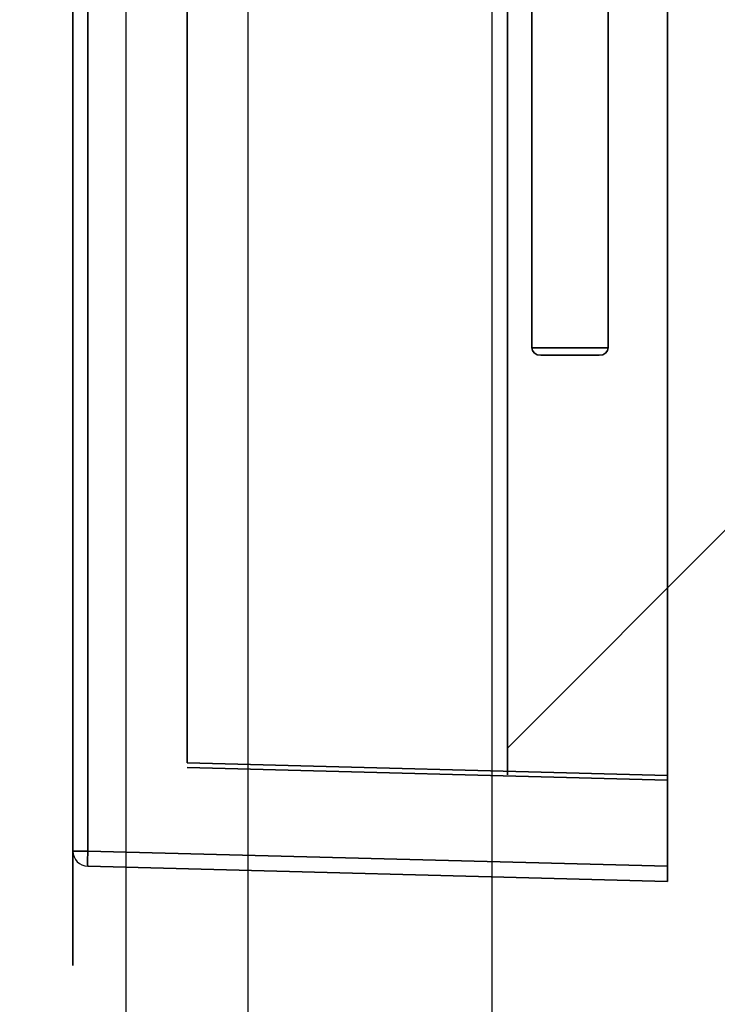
# Model space of a CAD drawing. Header units: millimetres. Extents: x 0 to 1524, y 0 to 1016.
# Tile 4 of 256: x 150.44 to 155.02, y 389.5 to 395.96. Entities that reach past the tile are written whole.
import ezdxf

# ---------------------------------------------------------------- set-up
doc = ezdxf.new("R2010")
doc.units = ezdxf.units.MM
doc.header["$LTSCALE"] = 83.82
doc.layers.get('0').update_dxf_attribs({"linetype": 'CONTINUOUS'})
doc.styles.get("Standard").update_dxf_attribs({"font": 'txt', "width": 0.8})
doc.dimstyles.new('DIMSTYLE_1', dxfattribs={"dimtxt": 15, "dimasz": 12, "dimexe": 0.18, "dimexo": 0.0625, "dimgap": 0.09, "dimtad": 1, "dimzin": 0, "dimdsep": 46, "dimtxsty": 'STANDARD', "dimblk": 'CLOSED', "dimblk1": 'CLOSED', "dimblk2": 'CLOSED', "dimcen": 0.09, "dimadec": 0, "dimazin": 0, "dimtp": 0.01, "dimtm": 0.01, "dimtfac": 1, "dimtofl": 0, "dimtmove": 0, "dimatfit": 3, "dimldrblk": 'CLOSED', "dimfxl": 1, "dimtolj": 1, "dimtzin": 0, "dimarcsym": 0})

# ---------------------------------------------------------------- blocks, each defined once
blk = doc.blocks.new('_CLOSED')
at = {"color": 0, "linetype": 'BYBLOCK'}
for p, q in [((0, 0), (-1, 0.20833)), ((-1, 0.20833), (-1, -0.20833)), ((-1, -0.20833), (0, 0)), ((-1, 0), (0, 0))]:
    blk.add_line(p, q, dxfattribs=at)
blk = doc.blocks.new('*D4')
at = {"color": 2, "linetype": 'CONTINUOUS'}
for p, q in [((230.4937, 451.2067), (62.2275, 451.2067)), ((63.2275, 451.2067), (63.2275, 415.0317)), ((63.2275, 378.8567), (63.2275, 415.0317)), ((168.9687, 378.8567), (62.2275, 378.8567))]:
    blk.add_line(p, q, dxfattribs=at)
at = {"color": 2, "linetype": 'CONTINUOUS', "xscale": 12, "yscale": 12, "zscale": 12}
for p, rotation in [((63.2275, 451.2067), 90), ((63.2275, 378.8567), 270)]:
    blk.add_blockref('_CLOSED', p, dxfattribs=dict(at, rotation=rotation))

msp = doc.modelspace()

# ---------------------------------------------------------------- linework, layer by layer
at = {"color": 7, "linetype": 'CONTINUOUS'}
for p, q in [((151.1437, 386.0067), (151.1437, 426.4067)), ((151.1437, 386.0067), (151.1437, 426.4067)), ((151.9437, 389.2067), (151.9437, 423.2067)), ((153.5437, 389.2067), (153.5437, 423.2067)), ((153.6437, 391.0067), (153.6437, 403.0067)), ((153.6437, 403.0067), (153.6437, 391.0067)), ((153.6437, 391.0067), (153.6437, 403.0067)), ((153.6437, 403.0067), (153.6437, 391.0067)), ((153.6437, 391.0067), (153.6437, 403.0067)), ((153.6437, 403.0067), (153.6437, 391.0067)), ((153.6437, 391.0067), (153.6437, 403.0067)), ((153.6437, 403.0067), (153.6437, 391.0067)), ((151.5437, 402.9292), (151.5437, 391.0841)), ((151.5437, 391.0841), (151.5437, 402.9292)), ((151.5437, 402.9292), (151.5437, 391.0841)), ((151.5437, 391.0841), (151.5437, 402.9292)), ((151.5437, 402.9292), (151.5437, 391.0841)), ((151.5437, 391.0841), (151.5437, 402.9292)), ((151.5437, 402.9292), (151.5437, 391.0841)), ((151.5437, 391.0841), (151.5437, 402.9292)), ((151.5437, 391.0841), (154.6937, 391.0016)), ((154.6937, 391.0016), (151.5437, 391.0841)), ((151.5437, 391.0841), (154.6937, 391.0016)), ((154.6937, 391.0016), (151.5437, 391.0841)), ((151.5437, 391.0841), (154.6937, 391.0016)), ((154.6937, 391.0016), (151.5437, 391.0841)), ((151.5437, 391.0841), (154.6937, 391.0016)), ((154.6937, 391.0016), (151.5437, 391.0841)), ((151.5437, 391.0541), (154.6937, 390.9717)), ((154.6937, 390.9717), (151.5437, 391.0541)), ((151.5437, 391.0541), (154.6937, 390.9717)), ((154.6937, 390.9717), (151.5437, 391.0541)), ((151.5437, 391.0541), (154.6937, 390.9717)), ((154.6937, 390.9717), (151.5437, 391.0541)), ((151.5437, 391.0541), (154.6937, 390.9717)), ((154.6937, 390.9717), (151.5437, 391.0541)), ((154.6937, 391.0016), (154.6937, 390.9717)), ((154.6937, 390.9717), (154.6937, 391.0016)), ((154.6937, 391.0016), (154.6937, 390.9717)), ((154.6937, 390.9717), (154.6937, 391.0016)), ((154.6937, 391.0016), (154.6937, 390.9717)), ((154.6937, 390.9717), (154.6937, 391.0016)), ((154.6937, 391.0016), (154.6937, 390.9717)), ((154.6937, 390.9717), (154.6937, 391.0016))]:
    msp.add_line(p, q, dxfattribs=at)
at = {"color": 4, "linetype": 'CONTINUOUS'}
for p, q in [((150.7937, 404.2567), (150.7937, 389.7567)), ((150.7937, 389.7567), (150.7937, 404.2567)), ((150.7937, 404.2567), (150.7937, 389.7567)), ((150.7937, 389.7567), (150.7937, 404.2567)), ((150.7937, 404.2567), (150.7937, 389.7567)), ((150.7937, 389.7567), (150.7937, 404.2567)), ((150.7937, 404.2567), (150.7937, 389.7567)), ((150.7937, 389.7567), (150.7937, 404.2567)), ((150.7937, 404.0567), (150.7937, 389.9567)), ((150.7937, 389.9567), (150.7937, 404.0567)), ((150.7937, 404.0567), (150.7937, 389.9567)), ((150.7937, 389.9567), (150.7937, 404.0567)), ((150.7937, 404.0567), (150.7937, 389.9567)), ((150.7937, 389.9567), (150.7937, 404.0567)), ((150.7937, 404.0567), (150.7937, 389.9567)), ((150.7937, 389.9567), (150.7937, 404.0567))]:
    msp.add_line(p, q, dxfattribs=at)
at = {"color": 6, "linetype": 'CONTINUOUS'}
for p, q in [((154.6937, 390.4066), (154.6937, 403.6067)), ((154.6937, 403.6067), (154.6937, 390.4066)), ((154.6937, 390.4066), (154.6937, 403.6067)), ((154.6937, 403.6067), (154.6937, 390.4066)), ((154.6937, 390.4066), (154.6937, 403.6067)), ((154.6937, 403.6067), (154.6937, 390.4066)), ((154.6937, 390.4066), (154.6937, 403.6067)), ((154.6937, 403.6067), (154.6937, 390.4066)), ((150.7937, 403.5071), (150.7937, 390.5062)), ((150.7937, 390.5062), (150.7937, 403.5071)), ((150.7937, 403.5071), (150.7937, 390.5062)), ((150.7937, 390.5062), (150.7937, 403.5071)), ((150.7937, 403.5071), (150.7937, 390.5062)), ((150.7937, 390.5062), (150.7937, 403.5071)), ((150.7937, 403.5071), (150.7937, 390.5062)), ((150.7937, 390.5062), (150.7937, 403.5071)), ((150.891, 390.5062), (150.891, 403.5071)), ((150.891, 403.5071), (150.891, 390.5062)), ((150.891, 390.5062), (150.891, 403.5071)), ((150.891, 403.5071), (150.891, 390.5062)), ((150.891, 390.5062), (150.891, 403.5071)), ((150.891, 403.5071), (150.891, 390.5062)), ((150.891, 390.5062), (150.891, 403.5071)), ((150.891, 403.5071), (150.891, 390.5062)), ((154.6937, 391.0016), (154.6937, 403.0117)), ((154.6937, 403.0117), (154.6937, 391.0016)), ((154.6937, 391.0016), (154.6937, 403.0117)), ((154.6937, 403.0117), (154.6937, 391.0016)), ((154.6937, 391.0016), (154.6937, 403.0117)), ((154.6937, 403.0117), (154.6937, 391.0016)), ((154.6937, 391.0016), (154.6937, 403.0117)), ((154.6937, 403.0117), (154.6937, 391.0016)), ((153.6437, 391.1817), (153.6437, 402.8317)), ((153.6437, 402.8317), (153.6437, 391.1817)), ((153.6437, 391.1817), (153.6437, 402.8317)), ((153.6437, 402.8317), (153.6437, 391.1817)), ((153.6437, 391.1817), (153.6437, 402.8317)), ((153.6437, 402.8317), (153.6437, 391.1817)), ((153.6437, 391.1817), (153.6437, 402.8317)), ((153.6437, 402.8317), (153.6437, 391.1817)), ((153.8037, 400.2067), (153.8037, 393.8067)), ((153.8037, 393.8067), (153.8037, 400.2067)), ((153.8037, 400.2067), (153.8037, 393.8067)), ((153.8037, 393.8067), (153.8037, 400.2067)), ((153.8037, 400.2067), (153.8037, 393.8067)), ((153.8037, 393.8067), (153.8037, 400.2067)), ((153.8037, 400.2067), (153.8037, 393.8067)), ((153.8037, 393.8067), (153.8037, 400.2067)), ((154.3037, 393.8067), (154.3037, 400.2067)), ((154.3037, 400.2067), (154.3037, 393.8067)), ((154.3037, 393.8067), (154.3037, 400.2067)), ((154.3037, 400.2067), (154.3037, 393.8067)), ((154.3037, 393.8067), (154.3037, 400.2067)), ((154.3037, 400.2067), (154.3037, 393.8067)), ((154.3037, 393.8067), (154.3037, 400.2067)), ((154.3037, 400.2067), (154.3037, 393.8067)), ((153.8622, 393.7567), (154.2452, 393.7567)), ((154.2452, 393.7567), (153.8622, 393.7567)), ((153.8622, 393.7567), (154.2452, 393.7567)), ((154.2452, 393.7567), (153.8622, 393.7567)), ((153.8622, 393.7567), (154.2452, 393.7567)), ((154.2452, 393.7567), (153.8622, 393.7567)), ((153.8622, 393.7567), (154.2452, 393.7567)), ((154.2452, 393.7567), (153.8622, 393.7567)), ((155.1437, 392.6817), (153.6437, 391.1817)), ((153.6437, 391.1817), (155.1437, 392.6817)), ((155.1437, 392.6817), (153.6437, 391.1817)), ((153.6437, 391.1817), (155.1437, 392.6817)), ((155.1437, 392.6817), (153.6437, 391.1817)), ((153.6437, 391.1817), (155.1437, 392.6817)), ((155.1437, 392.6817), (153.6437, 391.1817)), ((153.6437, 391.1817), (155.1437, 392.6817)), ((150.891, 390.5062), (154.6937, 390.4066)), ((154.6937, 390.4066), (150.891, 390.5062)), ((150.891, 390.5062), (154.6937, 390.4066)), ((154.6937, 390.4066), (150.891, 390.5062)), ((150.891, 390.5062), (154.6937, 390.4066)), ((154.6937, 390.4066), (150.891, 390.5062)), ((150.891, 390.5062), (154.6937, 390.4066)), ((154.6937, 390.4066), (150.891, 390.5062)), ((150.891, 390.4062), (154.6937, 390.3067)), ((154.6937, 390.3067), (150.891, 390.4062)), ((150.891, 390.4062), (154.6937, 390.3067)), ((154.6937, 390.3067), (150.891, 390.4062)), ((150.891, 390.4062), (154.6937, 390.3067)), ((154.6937, 390.3067), (150.891, 390.4062)), ((150.891, 390.4062), (154.6937, 390.3067)), ((154.6937, 390.3067), (150.891, 390.4062)), ((154.6937, 390.3067), (154.6937, 390.4066)), ((154.6937, 390.4066), (154.6937, 390.3067)), ((154.6937, 390.3067), (154.6937, 390.4066)), ((154.6937, 390.4066), (154.6937, 390.3067)), ((154.6937, 390.3067), (154.6937, 390.4066)), ((154.6937, 390.4066), (154.6937, 390.3067)), ((154.6937, 390.3067), (154.6937, 390.4066)), ((154.6937, 390.4066), (154.6937, 390.3067))]:
    msp.add_line(p, q, dxfattribs=at)
at = {"color": 4, "linetype": 'CONTINUOUS'}
for points in [[(150.7937, 394.4667), (150.7937, 394.5832), (150.7937, 394.6953), (150.7937, 394.7987), (150.7937, 394.8909), (150.7937, 394.9652), (150.7937, 395.0206), (150.7937, 395.0548), (150.7937, 395.0667), (150.7937, 395.0552), (150.7937, 395.0214), (150.7937, 394.9664), (150.7937, 394.8909), (150.7937, 394.8004), (150.7937, 394.6972), (150.7937, 394.5852), (150.7937, 394.4667)], [(150.7937, 394.4667), (150.7937, 394.5832), (150.7937, 394.6953), (150.7937, 394.7987), (150.7937, 394.8909), (150.7937, 394.9652), (150.7937, 395.0206), (150.7937, 395.0548), (150.7937, 395.0667), (150.7937, 395.0552), (150.7937, 395.0214), (150.7937, 394.9664), (150.7937, 394.8909), (150.7937, 394.8004), (150.7937, 394.6972), (150.7937, 394.5852), (150.7937, 394.4667)], [(150.7937, 394.4667), (150.7937, 394.5832), (150.7937, 394.6953), (150.7937, 394.7987), (150.7937, 394.8909), (150.7937, 394.9652), (150.7937, 395.0206), (150.7937, 395.0548), (150.7937, 395.0667), (150.7937, 395.0552), (150.7937, 395.0214), (150.7937, 394.9664), (150.7937, 394.8909), (150.7937, 394.8004), (150.7937, 394.6972), (150.7937, 394.5852), (150.7937, 394.4667)], [(150.7937, 394.4667), (150.7937, 394.5832), (150.7937, 394.6953), (150.7937, 394.7987), (150.7937, 394.8909), (150.7937, 394.9652), (150.7937, 395.0206), (150.7937, 395.0548), (150.7937, 395.0667), (150.7937, 395.0552), (150.7937, 395.0214), (150.7937, 394.9664), (150.7937, 394.8909), (150.7937, 394.8004), (150.7937, 394.6972), (150.7937, 394.5852), (150.7937, 394.4667)], [(150.7937, 394.4667), (150.7937, 394.5832), (150.7937, 394.6953), (150.7937, 394.7987), (150.7937, 394.8909), (150.7937, 394.9652), (150.7937, 395.0206), (150.7937, 395.0548), (150.7937, 395.0667), (150.7937, 395.0552), (150.7937, 395.0214), (150.7937, 394.9664), (150.7937, 394.8909), (150.7937, 394.8004), (150.7937, 394.6972), (150.7937, 394.5852), (150.7937, 394.4667)], [(150.7937, 394.4667), (150.7937, 394.5832), (150.7937, 394.6953), (150.7937, 394.7987), (150.7937, 394.8909), (150.7937, 394.9652), (150.7937, 395.0206), (150.7937, 395.0548), (150.7937, 395.0667), (150.7937, 395.0552), (150.7937, 395.0214), (150.7937, 394.9664), (150.7937, 394.8909), (150.7937, 394.8004), (150.7937, 394.6972), (150.7937, 394.5852), (150.7937, 394.4667)], [(150.7937, 394.4667), (150.7937, 394.5832), (150.7937, 394.6953), (150.7937, 394.7987), (150.7937, 394.8909), (150.7937, 394.9652), (150.7937, 395.0206), (150.7937, 395.0548), (150.7937, 395.0667), (150.7937, 395.0552), (150.7937, 395.0214), (150.7937, 394.9664), (150.7937, 394.8909), (150.7937, 394.8004), (150.7937, 394.6972), (150.7937, 394.5852), (150.7937, 394.4667)], [(150.7937, 394.4667), (150.7937, 394.5832), (150.7937, 394.6953), (150.7937, 394.7987), (150.7937, 394.8909), (150.7937, 394.9652), (150.7937, 395.0206), (150.7937, 395.0548), (150.7937, 395.0667), (150.7937, 395.0552), (150.7937, 395.0214), (150.7937, 394.9664), (150.7937, 394.8909), (150.7937, 394.8004), (150.7937, 394.6972), (150.7937, 394.5852), (150.7937, 394.4667)], [(150.7937, 394.4667), (150.7937, 394.3501), (150.7937, 394.238), (150.7937, 394.1346), (150.7937, 394.0424), (150.7937, 393.9681), (150.7937, 393.9127), (150.7937, 393.8785), (150.7937, 393.8667), (150.7937, 393.8781), (150.7937, 393.9119), (150.7937, 393.9669), (150.7937, 394.0424), (150.7937, 394.1329), (150.7937, 394.2361), (150.7937, 394.3481), (150.7937, 394.4667)], [(150.7937, 394.4667), (150.7937, 394.3501), (150.7937, 394.238), (150.7937, 394.1346), (150.7937, 394.0424), (150.7937, 393.9681), (150.7937, 393.9127), (150.7937, 393.8785), (150.7937, 393.8667), (150.7937, 393.8781), (150.7937, 393.9119), (150.7937, 393.9669), (150.7937, 394.0424), (150.7937, 394.1329), (150.7937, 394.2361), (150.7937, 394.3481), (150.7937, 394.4667)], [(150.7937, 394.4667), (150.7937, 394.3501), (150.7937, 394.238), (150.7937, 394.1346), (150.7937, 394.0424), (150.7937, 393.9681), (150.7937, 393.9127), (150.7937, 393.8785), (150.7937, 393.8667), (150.7937, 393.8781), (150.7937, 393.9119), (150.7937, 393.9669), (150.7937, 394.0424), (150.7937, 394.1329), (150.7937, 394.2361), (150.7937, 394.3481), (150.7937, 394.4667)], [(150.7937, 394.4667), (150.7937, 394.3501), (150.7937, 394.238), (150.7937, 394.1346), (150.7937, 394.0424), (150.7937, 393.9681), (150.7937, 393.9127), (150.7937, 393.8785), (150.7937, 393.8667), (150.7937, 393.8781), (150.7937, 393.9119), (150.7937, 393.9669), (150.7937, 394.0424), (150.7937, 394.1329), (150.7937, 394.2361), (150.7937, 394.3481), (150.7937, 394.4667)], [(150.7937, 394.4667), (150.7937, 394.3501), (150.7937, 394.238), (150.7937, 394.1346), (150.7937, 394.0424), (150.7937, 393.9681), (150.7937, 393.9127), (150.7937, 393.8785), (150.7937, 393.8667), (150.7937, 393.8781), (150.7937, 393.9119), (150.7937, 393.9669), (150.7937, 394.0424), (150.7937, 394.1329), (150.7937, 394.2361), (150.7937, 394.3481), (150.7937, 394.4667)], [(150.7937, 394.4667), (150.7937, 394.3501), (150.7937, 394.238), (150.7937, 394.1346), (150.7937, 394.0424), (150.7937, 393.9681), (150.7937, 393.9127), (150.7937, 393.8785), (150.7937, 393.8667), (150.7937, 393.8781), (150.7937, 393.9119), (150.7937, 393.9669), (150.7937, 394.0424), (150.7937, 394.1329), (150.7937, 394.2361), (150.7937, 394.3481), (150.7937, 394.4667)], [(150.7937, 394.4667), (150.7937, 394.3501), (150.7937, 394.238), (150.7937, 394.1346), (150.7937, 394.0424), (150.7937, 393.9681), (150.7937, 393.9127), (150.7937, 393.8785), (150.7937, 393.8667), (150.7937, 393.8781), (150.7937, 393.9119), (150.7937, 393.9669), (150.7937, 394.0424), (150.7937, 394.1329), (150.7937, 394.2361), (150.7937, 394.3481), (150.7937, 394.4667)], [(150.7937, 394.4667), (150.7937, 394.3501), (150.7937, 394.238), (150.7937, 394.1346), (150.7937, 394.0424), (150.7937, 393.9681), (150.7937, 393.9127), (150.7937, 393.8785), (150.7937, 393.8667), (150.7937, 393.8781), (150.7937, 393.9119), (150.7937, 393.9669), (150.7937, 394.0424), (150.7937, 394.1329), (150.7937, 394.2361), (150.7937, 394.3481), (150.7937, 394.4667)]]:
    msp.add_lwpolyline(points, dxfattribs=at)
at = {"color": 6, "linetype": 'CONTINUOUS'}
for points in [[(153.8037, 393.8067), (153.8076, 393.7884), (153.8193, 393.7723), (153.838, 393.7609), (153.8622, 393.7567)], [(154.3037, 393.8067), (154.2742, 393.8067), (154.2362, 393.8067), (154.1911, 393.8067), (154.1397, 393.8067), (154.0857, 393.8067), (154.0304, 393.8067), (153.9759, 393.8067), (153.9233, 393.8067), (153.8765, 393.8067), (153.8363, 393.8067), (153.8037, 393.8067)], [(153.8622, 393.7567), (153.838, 393.7609), (153.8193, 393.7723), (153.8076, 393.7884), (153.8037, 393.8067)], [(153.8037, 393.8067), (153.8355, 393.8067), (153.8756, 393.8067), (153.9223, 393.8067), (153.9748, 393.8067), (154.0294, 393.8067), (154.0847, 393.8067), (154.1387, 393.8067), (154.1901, 393.8067), (154.2354, 393.8067), (154.2735, 393.8067), (154.3037, 393.8067)], [(153.8037, 393.8067), (153.8076, 393.7884), (153.8193, 393.7723), (153.838, 393.7609), (153.8622, 393.7567)], [(154.3037, 393.8067), (154.2742, 393.8067), (154.2362, 393.8067), (154.1911, 393.8067), (154.1397, 393.8067), (154.0857, 393.8067), (154.0304, 393.8067), (153.9759, 393.8067), (153.9233, 393.8067), (153.8765, 393.8067), (153.8363, 393.8067), (153.8037, 393.8067)], [(153.8622, 393.7567), (153.838, 393.7609), (153.8193, 393.7723), (153.8076, 393.7884), (153.8037, 393.8067)], [(153.8037, 393.8067), (153.8355, 393.8067), (153.8756, 393.8067), (153.9223, 393.8067), (153.9748, 393.8067), (154.0294, 393.8067), (154.0847, 393.8067), (154.1387, 393.8067), (154.1901, 393.8067), (154.2354, 393.8067), (154.2735, 393.8067), (154.3037, 393.8067)], [(153.8037, 393.8067), (153.8076, 393.7884), (153.8193, 393.7723), (153.838, 393.7609), (153.8622, 393.7567)], [(154.3037, 393.8067), (154.2742, 393.8067), (154.2362, 393.8067), (154.1911, 393.8067), (154.1397, 393.8067), (154.0857, 393.8067), (154.0304, 393.8067), (153.9759, 393.8067), (153.9233, 393.8067), (153.8765, 393.8067), (153.8363, 393.8067), (153.8037, 393.8067)], [(153.8622, 393.7567), (153.838, 393.7609), (153.8193, 393.7723), (153.8076, 393.7884), (153.8037, 393.8067)], [(153.8037, 393.8067), (153.8355, 393.8067), (153.8756, 393.8067), (153.9223, 393.8067), (153.9748, 393.8067), (154.0294, 393.8067), (154.0847, 393.8067), (154.1387, 393.8067), (154.1901, 393.8067), (154.2354, 393.8067), (154.2735, 393.8067), (154.3037, 393.8067)], [(153.8037, 393.8067), (153.8076, 393.7884), (153.8193, 393.7723), (153.838, 393.7609), (153.8622, 393.7567)], [(154.3037, 393.8067), (154.2742, 393.8067), (154.2362, 393.8067), (154.1911, 393.8067), (154.1397, 393.8067), (154.0857, 393.8067), (154.0304, 393.8067), (153.9759, 393.8067), (153.9233, 393.8067), (153.8765, 393.8067), (153.8363, 393.8067), (153.8037, 393.8067)], [(153.8622, 393.7567), (153.838, 393.7609), (153.8193, 393.7723), (153.8076, 393.7884), (153.8037, 393.8067)], [(153.8037, 393.8067), (153.8355, 393.8067), (153.8756, 393.8067), (153.9223, 393.8067), (153.9748, 393.8067), (154.0294, 393.8067), (154.0847, 393.8067), (154.1387, 393.8067), (154.1901, 393.8067), (154.2354, 393.8067), (154.2735, 393.8067), (154.3037, 393.8067)], [(154.2452, 393.7567), (154.2693, 393.7609), (154.288, 393.7723), (154.2997, 393.7884), (154.3037, 393.8067)], [(154.3037, 393.8067), (154.2997, 393.7884), (154.288, 393.7723), (154.2693, 393.7609), (154.2452, 393.7567)], [(154.2452, 393.7567), (154.2693, 393.7609), (154.288, 393.7723), (154.2997, 393.7884), (154.3037, 393.8067)], [(154.3037, 393.8067), (154.2997, 393.7884), (154.288, 393.7723), (154.2693, 393.7609), (154.2452, 393.7567)], [(154.2452, 393.7567), (154.2693, 393.7609), (154.288, 393.7723), (154.2997, 393.7884), (154.3037, 393.8067)], [(154.3037, 393.8067), (154.2997, 393.7884), (154.288, 393.7723), (154.2693, 393.7609), (154.2452, 393.7567)], [(154.2452, 393.7567), (154.2693, 393.7609), (154.288, 393.7723), (154.2997, 393.7884), (154.3037, 393.8067)], [(154.3037, 393.8067), (154.2997, 393.7884), (154.288, 393.7723), (154.2693, 393.7609), (154.2452, 393.7567)], [(154.2452, 393.7567), (154.2136, 393.7567), (154.1747, 393.7567), (154.1301, 393.7567), (154.0812, 393.7567), (154.0316, 393.7567), (153.9828, 393.7567), (153.9371, 393.7567), (153.8959, 393.7567), (153.8622, 393.7567)], [(153.8622, 393.7567), (153.8957, 393.7567), (153.9361, 393.7567), (153.9818, 393.7567), (154.0313, 393.7567), (154.0809, 393.7567), (154.1291, 393.7567), (154.1738, 393.7567), (154.2134, 393.7567), (154.2452, 393.7567)], [(154.2452, 393.7567), (154.2136, 393.7567), (154.1747, 393.7567), (154.1301, 393.7567), (154.0812, 393.7567), (154.0316, 393.7567), (153.9828, 393.7567), (153.9371, 393.7567), (153.8959, 393.7567), (153.8622, 393.7567)], [(153.8622, 393.7567), (153.8957, 393.7567), (153.9361, 393.7567), (153.9818, 393.7567), (154.0313, 393.7567), (154.0809, 393.7567), (154.1291, 393.7567), (154.1738, 393.7567), (154.2134, 393.7567), (154.2452, 393.7567)], [(154.2452, 393.7567), (154.2136, 393.7567), (154.1747, 393.7567), (154.1301, 393.7567), (154.0812, 393.7567), (154.0316, 393.7567), (153.9828, 393.7567), (153.9371, 393.7567), (153.8959, 393.7567), (153.8622, 393.7567)], [(153.8622, 393.7567), (153.8957, 393.7567), (153.9361, 393.7567), (153.9818, 393.7567), (154.0313, 393.7567), (154.0809, 393.7567), (154.1291, 393.7567), (154.1738, 393.7567), (154.2134, 393.7567), (154.2452, 393.7567)], [(154.2452, 393.7567), (154.2136, 393.7567), (154.1747, 393.7567), (154.1301, 393.7567), (154.0812, 393.7567), (154.0316, 393.7567), (153.9828, 393.7567), (153.9371, 393.7567), (153.8959, 393.7567), (153.8622, 393.7567)], [(153.8622, 393.7567), (153.8957, 393.7567), (153.9361, 393.7567), (153.9818, 393.7567), (154.0313, 393.7567), (154.0809, 393.7567), (154.1291, 393.7567), (154.1738, 393.7567), (154.2134, 393.7567), (154.2452, 393.7567)], [(150.891, 390.5062), (150.8693, 390.5062), (150.8487, 390.5062), (150.8303, 390.5062), (150.815, 390.5062), (150.8033, 390.5062), (150.7961, 390.5062), (150.7937, 390.5062)], [(150.7937, 390.5062), (150.7961, 390.5062), (150.8032, 390.5062), (150.8146, 390.5062), (150.8299, 390.5062), (150.8486, 390.5062), (150.8691, 390.5062), (150.891, 390.5062)], [(150.891, 390.5062), (150.8693, 390.5062), (150.8487, 390.5062), (150.8303, 390.5062), (150.815, 390.5062), (150.8033, 390.5062), (150.7961, 390.5062), (150.7937, 390.5062)], [(150.7937, 390.5062), (150.7961, 390.5062), (150.8032, 390.5062), (150.8146, 390.5062), (150.8299, 390.5062), (150.8486, 390.5062), (150.8691, 390.5062), (150.891, 390.5062)], [(150.891, 390.5062), (150.8693, 390.5062), (150.8487, 390.5062), (150.8303, 390.5062), (150.815, 390.5062), (150.8033, 390.5062), (150.7961, 390.5062), (150.7937, 390.5062)], [(150.7937, 390.5062), (150.7961, 390.5062), (150.8032, 390.5062), (150.8146, 390.5062), (150.8299, 390.5062), (150.8486, 390.5062), (150.8691, 390.5062), (150.891, 390.5062)], [(150.891, 390.5062), (150.8693, 390.5062), (150.8487, 390.5062), (150.8303, 390.5062), (150.815, 390.5062), (150.8033, 390.5062), (150.7961, 390.5062), (150.7937, 390.5062)], [(150.7937, 390.5062), (150.7961, 390.5062), (150.8032, 390.5062), (150.8146, 390.5062), (150.8299, 390.5062), (150.8486, 390.5062), (150.8691, 390.5062), (150.891, 390.5062)], [(150.891, 390.4062), (150.8905, 390.4087), (150.8902, 390.4161), (150.89, 390.4279), (150.89, 390.4439), (150.8902, 390.4627), (150.8905, 390.4838), (150.891, 390.5062)], [(150.891, 390.5062), (150.8905, 390.484), (150.8902, 390.463), (150.89, 390.4441), (150.89, 390.4281), (150.8902, 390.4162), (150.8905, 390.4088), (150.891, 390.4062)], [(150.891, 390.4062), (150.8905, 390.4087), (150.8902, 390.4161), (150.89, 390.4279), (150.89, 390.4439), (150.8902, 390.4627), (150.8905, 390.4838), (150.891, 390.5062)], [(150.891, 390.5062), (150.8905, 390.484), (150.8902, 390.463), (150.89, 390.4441), (150.89, 390.4281), (150.8902, 390.4162), (150.8905, 390.4088), (150.891, 390.4062)], [(150.891, 390.4062), (150.8905, 390.4087), (150.8902, 390.4161), (150.89, 390.4279), (150.89, 390.4439), (150.8902, 390.4627), (150.8905, 390.4838), (150.891, 390.5062)], [(150.891, 390.5062), (150.8905, 390.484), (150.8902, 390.463), (150.89, 390.4441), (150.89, 390.4281), (150.8902, 390.4162), (150.8905, 390.4088), (150.891, 390.4062)], [(150.891, 390.4062), (150.8905, 390.4087), (150.8902, 390.4161), (150.89, 390.4279), (150.89, 390.4439), (150.8902, 390.4627), (150.8905, 390.4838), (150.891, 390.5062)], [(150.891, 390.5062), (150.8905, 390.484), (150.8902, 390.463), (150.89, 390.4441), (150.89, 390.4281), (150.8902, 390.4162), (150.8905, 390.4088), (150.891, 390.4062)]]:
    msp.add_lwpolyline(points, dxfattribs=at)
msp.add_arc((150.8937, 390.5062), 0.1, 180, 268.5, dxfattribs=at)
msp.add_arc((150.8937, 390.5062), 0.1, 180, 268.5, dxfattribs=at)
msp.add_arc((150.8937, 390.5062), 0.1, 180, 268.5, dxfattribs=at)
msp.add_arc((150.8937, 390.5062), 0.1, 180, 268.5, dxfattribs=at)
msp.add_arc((150.8937, 390.5062), 0.1, 180, 268.5, dxfattribs=at)
msp.add_arc((150.8937, 390.5062), 0.1, 180, 268.5, dxfattribs=at)
msp.add_arc((150.8937, 390.5062), 0.1, 180, 268.5, dxfattribs=at)
msp.add_arc((150.8937, 390.5062), 0.1, 180, 268.5, dxfattribs=at)

# ---------------------------------------------------------------- dimensions: what is measured, and where the dimension line sits
at = {"color": 2, "linetype": 'CONTINUOUS'}
dim = msp.add_linear_dim(base=(63.2275, 451.2067), p1=(168.9687, 378.8567), p2=(230.4937, 451.2067), angle=90, dimstyle='DIMSTYLE_1', dxfattribs=at)
dim.commit()
dim.dimension.update_dxf_attribs({"geometry": '*D4', "text_midpoint": (59.4775, 385.0317), "dimtype": 160})

doc.saveas('drawing.dxf')
